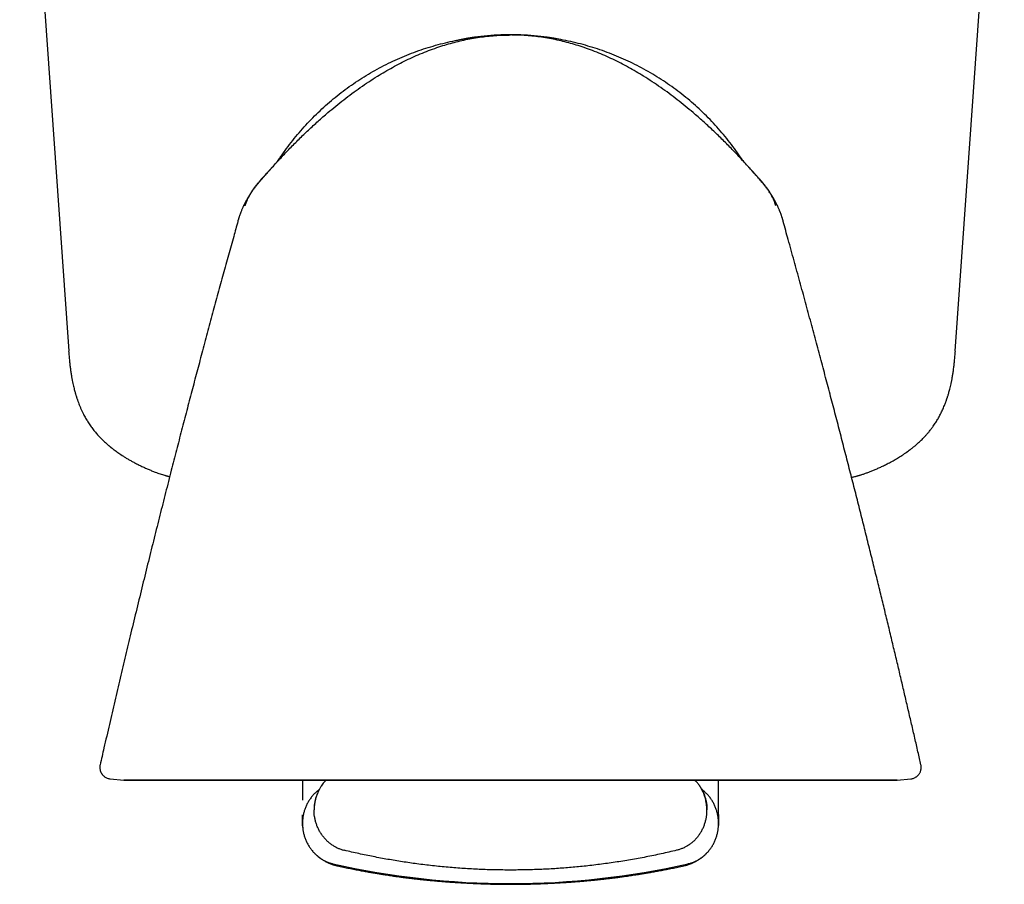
# Model space of a CAD drawing. Header units: millimetres. Extents: x 8 to 856, y 12 to 776.
# Tile 17 of 30: x 485 to 527, y 361 to 398. Entities that reach past the tile are written whole.
import ezdxf

# ---------------------------------------------------------------- set-up
doc = ezdxf.new("R2010")
doc.units = ezdxf.units.MM

msp = doc.modelspace()

# ---------------------------------------------------------------- linework, layer by layer
at = {"color": 7, "linetype": 'Continuous', "lineweight": 30}
for p, q in [((484.809, 414.274), (486.929, 383.954)), ((525.286, 383.954), (527.406, 414.274)), ((506.043, 397.625), (506.043, 397.625)), ((516.352, 391.907), (516.352, 391.907)), ((488.288, 366.071), (488.288, 366.071)), ((488.723, 365.462), (489.315, 365.4)), ((497.043, 365.4), (497.043, 364.547)), ((497.913, 365.234), (497.922, 365.245)), ((515.043, 364.547), (515.043, 365.399)), ((522.772, 365.4), (523.363, 365.462)), ((523.363, 365.462), (523.363, 365.462)), ((515.043, 363.926), (515.043, 364.547)), ((497.043, 363.534), (497.043, 363.906)), ((515.043, 363.926), (515.043, 363.906)), ((515.043, 363.906), (515.043, 363.534)), ((497.043, 363.475), (497.043, 363.534)), ((497.043, 363.475), (497.043, 363.47)), ((497.043, 363.47), (497.043, 363.437)), ((497.043, 363.437), (497.043, 363.47)), ((497.043, 363.437), (497.043, 363.436)), ((515.043, 363.534), (515.043, 363.475)), ((515.043, 363.47), (515.043, 363.475)), ((515.043, 363.437), (515.043, 363.47)), ((515.043, 363.447), (515.043, 363.436))]:
    msp.add_line(p, q, dxfattribs=at)
at = {"color": 7, "linetype": 'Continuous', "lineweight": 30, "flags": 128}
for points in [[(506.041, 397.625), (506.017, 397.625), (505.99, 397.625)], [(506.097, 397.625), (506.07, 397.625), (506.046, 397.625)], [(506.043, 365.4), (505.606, 365.4), (505.168, 365.4), (504.731, 365.4), (504.295, 365.4), (503.86, 365.4), (503.427, 365.4), (502.995, 365.4), (502.565, 365.4), (502.138, 365.4), (501.714, 365.4), (501.292, 365.4), (500.874, 365.4), (500.459, 365.4), (500.048, 365.4), (499.642, 365.4), (499.239, 365.4), (498.842, 365.4), (498.449, 365.4), (498.061, 365.4), (497.679, 365.4), (497.303, 365.4), (496.932, 365.4), (496.568, 365.4), (496.211, 365.4), (495.86, 365.4), (495.516, 365.4), (495.179, 365.4), (494.85, 365.4), (494.528, 365.4), (494.214, 365.4), (493.909, 365.4), (493.612, 365.4), (493.323, 365.4), (493.043, 365.4), (492.772, 365.4), (492.51, 365.4), (492.257, 365.4), (492.013, 365.4), (491.78, 365.4), (491.556, 365.4), (491.342, 365.4), (491.138, 365.4), (490.944, 365.4), (490.761, 365.4), (490.588, 365.4), (490.426, 365.4), (490.274, 365.4), (490.133, 365.4), (490.004, 365.4), (489.885, 365.4), (489.777, 365.4), (489.68, 365.4), (489.595, 365.4), (489.521, 365.4), (489.458, 365.4), (489.406, 365.4), (489.366, 365.4), (489.338, 365.4), (489.32, 365.4), (489.315, 365.4), (489.32, 365.4), (489.338, 365.4), (489.366, 365.4), (489.406, 365.4), (489.458, 365.4), (489.521, 365.4), (489.595, 365.4), (489.68, 365.4), (489.777, 365.4), (489.885, 365.4), (490.004, 365.4), (490.133, 365.4), (490.274, 365.4), (490.426, 365.4), (490.588, 365.4), (490.761, 365.4), (490.944, 365.4), (491.138, 365.4), (491.342, 365.4), (491.556, 365.4), (491.78, 365.4), (492.013, 365.4), (492.257, 365.4), (492.51, 365.4), (492.772, 365.4), (493.043, 365.4), (493.323, 365.4), (493.612, 365.4), (493.909, 365.4), (494.214, 365.4), (494.528, 365.4), (494.85, 365.4), (495.179, 365.4), (495.516, 365.4), (495.86, 365.4), (496.211, 365.4), (496.568, 365.4), (496.932, 365.4), (497.303, 365.4), (497.679, 365.4), (498.061, 365.4), (498.449, 365.4), (498.842, 365.4), (499.239, 365.4), (499.642, 365.4), (500.048, 365.4), (500.459, 365.4), (500.874, 365.4), (501.292, 365.4), (501.714, 365.4), (502.138, 365.4), (502.565, 365.4), (502.995, 365.4), (503.427, 365.4), (503.86, 365.4), (504.295, 365.4), (504.731, 365.4), (505.168, 365.4), (505.606, 365.4), (506.043, 365.4)], [(506.043, 365.4), (506.481, 365.4), (506.919, 365.4), (507.356, 365.4), (507.792, 365.4), (508.227, 365.4), (508.66, 365.4), (509.092, 365.4), (509.521, 365.4), (509.949, 365.4), (510.373, 365.4), (510.795, 365.4), (511.213, 365.4), (511.628, 365.4), (512.038, 365.4), (512.445, 365.4), (512.848, 365.4), (513.245, 365.4), (513.638, 365.4), (514.026, 365.4), (514.408, 365.4), (514.784, 365.4), (515.155, 365.4), (515.519, 365.4), (515.876, 365.4), (516.227, 365.4), (516.571, 365.4), (516.908, 365.4), (517.237, 365.4), (517.559, 365.4), (517.872, 365.4), (518.178, 365.4), (518.475, 365.4), (518.764, 365.4), (519.044, 365.4), (519.315, 365.4), (519.577, 365.4), (519.83, 365.4), (520.073, 365.4), (520.307, 365.4), (520.531, 365.4), (520.745, 365.4), (520.949, 365.4), (521.143, 365.4), (521.326, 365.4), (521.499, 365.4), (521.661, 365.4), (521.813, 365.4), (521.953, 365.4), (522.083, 365.4), (522.202, 365.4), (522.31, 365.4), (522.407, 365.4), (522.492, 365.4), (522.566, 365.4), (522.629, 365.4), (522.681, 365.4), (522.721, 365.4), (522.749, 365.4), (522.767, 365.4), (522.772, 365.4), (522.767, 365.4), (522.749, 365.4), (522.721, 365.4), (522.681, 365.4), (522.629, 365.4), (522.566, 365.4), (522.492, 365.4), (522.407, 365.4), (522.31, 365.4), (522.202, 365.4), (522.083, 365.4), (521.953, 365.4), (521.813, 365.4), (521.661, 365.4), (521.499, 365.4), (521.326, 365.4), (521.143, 365.4), (520.949, 365.4), (520.745, 365.4), (520.531, 365.4), (520.307, 365.4), (520.073, 365.4), (519.83, 365.4), (519.577, 365.4), (519.315, 365.4), (519.044, 365.4), (518.764, 365.4), (518.475, 365.4), (518.178, 365.4), (517.872, 365.4), (517.559, 365.4), (517.237, 365.4), (516.908, 365.4), (516.571, 365.4), (516.227, 365.4), (515.876, 365.4), (515.519, 365.4), (515.155, 365.4), (514.784, 365.4), (514.408, 365.4), (514.026, 365.4), (513.638, 365.4), (513.245, 365.4), (512.848, 365.4), (512.445, 365.4), (512.038, 365.4), (511.628, 365.4), (511.213, 365.4), (510.795, 365.4), (510.373, 365.4), (509.949, 365.4), (509.521, 365.4), (509.092, 365.4), (508.66, 365.4), (508.227, 365.4), (507.792, 365.4), (507.356, 365.4), (506.919, 365.4), (506.481, 365.4), (506.043, 365.4)]]:
    msp.add_lwpolyline(points, dxfattribs=at)
at = {"color": 7, "linetype": 'Continuous', "lineweight": 30}
for centre, radius, start, end in [((506.043, 386.005), 11.628, 79.2935, 101.99), ((506.043, 395.901), 34.966, 257.3053, 270), ((506.043, 395.901), 34.966, 270, 282.6947)]:
    msp.add_arc(centre, radius, start, end, dxfattribs=at)
for points, knots in [([(495.735, 391.907), (495.861, 392.045), (496.113, 392.322), (496.501, 392.728), (496.897, 393.127), (497.302, 393.517), (497.716, 393.898), (498.11, 394.243), (498.482, 394.552), (498.829, 394.828), (499.182, 395.096), (499.543, 395.355), (499.911, 395.605), (500.267, 395.833), (500.611, 396.04), (500.941, 396.227), (501.277, 396.406), (501.618, 396.574), (501.964, 396.733), (502.316, 396.88), (502.672, 397.016), (503.021, 397.136), (503.361, 397.24), (503.691, 397.33), (504.025, 397.408), (504.361, 397.475), (504.698, 397.53), (505.034, 397.572), (505.37, 397.603), (505.706, 397.622), (505.931, 397.624), (506.043, 397.625)], [0, 0, 0, 0, 0.046664, 0.093332, 0.14001, 0.186698, 0.233383, 0.280054, 0.316715, 0.353368, 0.390018, 0.426674, 0.463338, 0.500005, 0.531255, 0.562506, 0.59376, 0.625013, 0.656263, 0.687509, 0.718759, 0.750013, 0.778015, 0.806013, 0.834009, 0.862004, 0.890003, 0.917503, 0.945003, 0.972501, 1, 1, 1, 1]), ([(495.993, 392.188), (496.009, 392.214), (496.104, 392.362), (496.29, 392.626), (496.551, 392.977), (496.826, 393.318), (497.112, 393.649), (497.411, 393.969), (497.721, 394.278), (498.043, 394.575), (498.375, 394.861), (498.717, 395.134), (499.068, 395.395), (499.429, 395.642), (499.799, 395.877), (500.177, 396.097), (500.563, 396.304), (500.956, 396.497), (501.356, 396.675), (501.762, 396.838), (502.174, 396.987), (502.59, 397.12), (503.012, 397.239), (503.437, 397.342), (503.866, 397.429), (504.298, 397.5), (504.733, 397.556), (505.169, 397.596), (505.588, 397.62), (505.862, 397.623), (505.99, 397.624)], [0, 0, 0, 0, 0.007719, 0.044639, 0.081559, 0.118478, 0.155396, 0.192314, 0.22923, 0.266147, 0.303063, 0.33998, 0.376896, 0.413812, 0.450726, 0.48764, 0.524555, 0.56147, 0.598385, 0.6353, 0.672216, 0.709131, 0.746047, 0.782964, 0.819882, 0.856801, 0.893721, 0.93064, 0.967559, 1, 1, 1, 1]), ([(516.352, 391.907), (516.226, 392.045), (515.974, 392.322), (515.586, 392.728), (515.19, 393.127), (514.785, 393.517), (514.371, 393.898), (513.977, 394.243), (513.605, 394.552), (513.258, 394.828), (512.904, 395.096), (512.544, 395.355), (512.176, 395.605), (511.82, 395.833), (511.476, 396.04), (511.146, 396.227), (510.81, 396.406), (510.469, 396.574), (510.122, 396.733), (509.771, 396.88), (509.415, 397.016), (509.066, 397.136), (508.726, 397.24), (508.396, 397.33), (508.062, 397.408), (507.726, 397.475), (507.389, 397.53), (507.053, 397.572), (506.717, 397.603), (506.381, 397.622), (506.156, 397.624), (506.043, 397.625)], [0, 0, 0, 0, 0.046664, 0.093332, 0.14001, 0.186698, 0.233383, 0.280054, 0.316715, 0.353368, 0.390018, 0.426674, 0.463338, 0.500005, 0.531255, 0.562506, 0.59376, 0.625013, 0.656263, 0.687509, 0.718759, 0.750013, 0.778015, 0.806013, 0.834009, 0.862004, 0.890003, 0.917503, 0.945003, 0.972501, 1, 1, 1, 1]), ([(516.094, 392.188), (516.077, 392.214), (515.983, 392.363), (515.797, 392.626), (515.536, 392.977), (515.261, 393.318), (514.974, 393.649), (514.676, 393.969), (514.365, 394.278), (514.044, 394.575), (513.712, 394.861), (513.37, 395.134), (513.019, 395.395), (512.658, 395.642), (512.288, 395.877), (511.91, 396.097), (511.524, 396.304), (511.131, 396.497), (510.731, 396.675), (510.325, 396.838), (509.913, 396.987), (509.496, 397.12), (509.075, 397.239), (508.649, 397.342), (508.22, 397.429), (507.788, 397.5), (507.354, 397.556), (506.918, 397.596), (506.499, 397.62), (506.225, 397.623), (506.097, 397.624)], [0, 0, 0, 0, 0.007709, 0.044629, 0.081549, 0.118469, 0.155388, 0.192306, 0.229223, 0.26614, 0.303057, 0.339974, 0.37689, 0.413806, 0.450721, 0.487636, 0.524551, 0.561466, 0.598382, 0.635298, 0.672214, 0.709129, 0.746046, 0.782963, 0.819882, 0.856801, 0.893721, 0.930641, 0.967561, 1, 1, 1, 1]), ([(496.159, 392.455), (496.159, 392.455), (496.159, 392.455), (496.158, 392.454), (496.155, 392.45), (496.151, 392.445), (496.145, 392.437), (496.138, 392.427), (496.129, 392.415), (496.119, 392.401), (496.103, 392.378), (496.083, 392.35), (496.06, 392.318), (496.037, 392.285), (496.021, 392.262), (496.011, 392.248), (496.006, 392.241), (496.002, 392.235), (495.998, 392.229), (495.994, 392.223), (495.99, 392.218), (495.988, 392.215), (495.985, 392.211), (495.982, 392.206), (495.977, 392.199), (495.972, 392.192), (495.966, 392.183), (495.961, 392.175), (495.955, 392.167), (495.949, 392.159), (495.944, 392.151), (495.938, 392.143), (495.933, 392.135), (495.927, 392.127), (495.922, 392.119), (495.917, 392.112), (495.912, 392.105), (495.908, 392.098), (495.904, 392.092), (495.902, 392.089), (495.901, 392.088)], [0, 0, 0, 0, 0.005213, 0.040409, 0.072968, 0.102907, 0.128757, 0.152326, 0.173645, 0.192761, 0.209811, 0.242752, 0.279255, 0.319345, 0.363038, 0.372077, 0.381257, 0.390577, 0.400022, 0.408279, 0.416052, 0.420383, 0.423197, 0.431384, 0.440522, 0.45739, 0.476786, 0.498716, 0.523186, 0.5502, 0.583356, 0.619686, 0.659193, 0.701878, 0.747743, 0.796787, 0.849014, 0.904422, 0.963012, 1, 1, 1, 1]), ([(495.735, 391.907), (495.732, 391.903), (495.723, 391.894), (495.712, 391.881), (495.7, 391.868), (495.687, 391.853), (495.674, 391.839), (495.66, 391.824), (495.648, 391.811), (495.638, 391.8), (495.63, 391.792), (495.624, 391.785), (495.616, 391.775), (495.605, 391.764), (495.593, 391.751), (495.578, 391.734), (495.562, 391.716), (495.545, 391.698), (495.53, 391.681), (495.513, 391.662), (495.495, 391.642), (495.477, 391.623), (495.461, 391.604), (495.445, 391.587), (495.429, 391.568), (495.406, 391.543), (495.376, 391.508), (495.336, 391.463), (495.29, 391.409), (495.241, 391.352), (495.192, 391.293), (495.144, 391.235), (495.097, 391.176), (495.051, 391.119), (495.007, 391.062), (494.965, 391.006), (494.924, 390.951), (494.885, 390.897), (494.85, 390.847), (494.819, 390.802), (494.793, 390.763), (494.772, 390.731), (494.753, 390.702), (494.735, 390.674), (494.711, 390.636), (494.684, 390.592), (494.656, 390.544), (494.632, 390.502), (494.611, 390.467), (494.595, 390.437), (494.58, 390.409), (494.568, 390.387), (494.554, 390.359), (494.539, 390.329), (494.529, 390.31), (494.52, 390.292), (494.513, 390.278), (494.504, 390.259), (494.491, 390.233), (494.476, 390.201), (494.458, 390.161), (494.435, 390.11), (494.412, 390.054), (494.396, 390.017), (494.389, 390)], [0, 0, 0, 0, 0.00463, 0.011664, 0.019893, 0.029519, 0.045569, 0.064812, 0.087371, 0.113321, 0.136121, 0.159831, 0.181579, 0.201281, 0.22249, 0.240893, 0.256683, 0.266995, 0.276201, 0.284572, 0.292469, 0.300314, 0.306433, 0.312934, 0.319971, 0.328126, 0.341462, 0.357926, 0.377706, 0.40091, 0.421989, 0.443888, 0.464953, 0.485284, 0.505003, 0.524245, 0.543159, 0.561904, 0.58035, 0.596548, 0.610117, 0.621061, 0.630378, 0.640677, 0.652119, 0.671972, 0.69057, 0.708023, 0.724502, 0.740208, 0.755375, 0.778036, 0.801869, 0.826951, 0.853283, 0.858827, 0.866804, 0.877269, 0.890249, 0.90576, 0.923816, 0.948859, 0.977604, 1, 1, 1, 1]), ([(495.089, 391.166), (495.089, 391.167), (495.122, 391.208), (495.187, 391.283), (495.279, 391.392), (495.364, 391.489), (495.441, 391.576), (495.509, 391.653), (495.568, 391.72), (495.619, 391.777), (495.658, 391.821), (495.687, 391.853), (495.708, 391.876), (495.722, 391.892), (495.729, 391.9), (495.731, 391.902)], [0, 0, 0, 0, 0.0013156, 0.1605364, 0.3063611, 0.4387744, 0.5577107, 0.6630461, 0.7546787, 0.8325368, 0.8965717, 0.9355063, 0.9666377, 0.9899594, 1, 1, 1, 1]), ([(495.735, 391.907), (495.735, 391.907), (495.735, 391.907), (495.735, 391.907), (495.735, 391.907), (495.735, 391.906)], [0, 0, 0, 0, 0.146525, 0.597466, 1, 1, 1, 1]), ([(516.349, 391.91), (516.349, 391.91), (516.349, 391.91), (516.349, 391.91), (516.349, 391.91)], [0, 0, 0, 0, 0.814159, 1, 1, 1, 1]), ([(517.695, 390.005), (517.689, 390.02), (517.674, 390.057), (517.651, 390.111), (517.629, 390.162), (517.61, 390.202), (517.595, 390.234), (517.583, 390.26), (517.573, 390.28), (517.566, 390.294), (517.562, 390.302), (517.559, 390.307), (517.557, 390.313), (517.554, 390.318), (517.551, 390.323), (517.544, 390.337), (517.535, 390.355), (517.523, 390.378), (517.514, 390.396), (517.504, 390.414), (517.492, 390.437), (517.475, 390.467), (517.455, 390.503), (517.431, 390.545), (517.403, 390.592), (517.374, 390.639), (517.348, 390.681), (517.325, 390.717), (517.299, 390.756), (517.27, 390.799), (517.237, 390.848), (517.201, 390.898), (517.162, 390.951), (517.122, 391.006), (517.079, 391.062), (517.035, 391.119), (516.99, 391.177), (516.942, 391.235), (516.895, 391.293), (516.846, 391.352), (516.797, 391.409), (516.75, 391.463), (516.711, 391.508), (516.681, 391.542), (516.66, 391.566), (516.646, 391.582), (516.629, 391.6), (516.612, 391.62), (516.592, 391.642), (516.574, 391.662), (516.557, 391.681), (516.542, 391.698), (516.526, 391.716), (516.51, 391.733), (516.494, 391.75), (516.482, 391.764), (516.472, 391.775), (516.463, 391.785), (516.456, 391.792), (516.448, 391.8), (516.44, 391.81), (516.43, 391.82), (516.42, 391.832), (516.409, 391.843), (516.399, 391.855), (516.387, 391.867), (516.376, 391.88), (516.364, 391.893), (516.355, 391.903), (516.352, 391.907)], [0, 0, 0, 0, 0.020651, 0.049499, 0.074628, 0.092743, 0.1083, 0.121314, 0.13226, 0.140451, 0.146005, 0.150707, 0.15537, 0.159993, 0.164578, 0.169124, 0.196801, 0.212825, 0.228284, 0.243254, 0.258399, 0.274089, 0.290559, 0.308008, 0.326607, 0.346467, 0.3606, 0.37296, 0.385531, 0.402115, 0.418348, 0.43683, 0.455609, 0.474557, 0.493835, 0.513592, 0.533963, 0.55507, 0.577014, 0.598113, 0.621335, 0.641122, 0.657588, 0.670919, 0.678236, 0.684601, 0.690501, 0.698735, 0.706587, 0.71449, 0.722872, 0.732092, 0.742422, 0.758241, 0.776679, 0.797931, 0.818482, 0.841249, 0.865996, 0.88942, 0.910561, 0.929444, 0.946109, 0.958914, 0.970117, 0.979798, 0.988082, 0.995169, 1, 1, 1, 1]), ([(516.354, 391.905), (516.356, 391.902), (516.363, 391.894), (516.37, 391.887), (516.375, 391.881)], [0, 0, 0, 0, 0.321914, 1, 1, 1, 1]), ([(517.05, 391.1), (517.02, 391.138), (516.942, 391.235), (516.811, 391.388), (516.66, 391.561), (516.508, 391.733), (516.406, 391.846), (516.356, 391.902)], [0, 0, 0, 0, 0.137333, 0.35297, 0.569497, 0.786939, 1, 1, 1, 1]), ([(495.559, 391.714), (495.555, 391.709), (495.532, 391.684), (495.488, 391.636), (495.412, 391.554), (495.316, 391.448), (495.226, 391.347), (495.157, 391.266), (495.111, 391.212), (495.068, 391.16), (495.03, 391.113), (494.999, 391.072), (494.974, 391.039), (494.954, 391.012), (494.934, 390.986), (494.912, 390.954), (494.885, 390.916), (494.851, 390.866), (494.812, 390.805), (494.769, 390.734), (494.729, 390.663), (494.695, 390.596), (494.668, 390.541), (494.648, 390.495), (494.634, 390.461), (494.625, 390.44), (494.622, 390.431), (494.619, 390.425), (494.617, 390.419), (494.614, 390.411), (494.611, 390.404), (494.609, 390.397), (494.606, 390.39), (494.604, 390.384), (494.602, 390.38), (494.6, 390.377), (494.599, 390.377), (494.598, 390.377), (494.598, 390.377)], [0, 0, 0, 0, 0.008485, 0.045349, 0.085676, 0.157267, 0.233796, 0.265169, 0.297256, 0.32791, 0.354369, 0.377053, 0.395405, 0.409446, 0.421312, 0.43883, 0.460495, 0.484187, 0.518567, 0.555541, 0.595007, 0.626098, 0.653783, 0.67613, 0.69342, 0.704946, 0.708628, 0.712168, 0.720443, 0.730437, 0.746582, 0.766058, 0.788933, 0.8251, 0.867546, 0.916309, 0.971418, 1, 1, 1, 1]), ([(516.52, 391.719), (516.538, 391.699), (516.568, 391.665), (516.597, 391.632), (516.608, 391.619)], [0, 0, 0, 0, 0.612014, 1, 1, 1, 1]), ([(517.347, 390.683), (517.346, 390.684), (517.334, 390.706), (517.31, 390.746), (517.276, 390.803), (517.244, 390.853), (517.214, 390.898), (517.187, 390.938), (517.162, 390.972), (517.139, 391.004), (517.115, 391.036), (517.089, 391.071), (517.053, 391.118), (517.005, 391.177), (516.943, 391.251), (516.873, 391.333), (516.798, 391.418), (516.715, 391.51), (516.631, 391.601), (516.567, 391.67), (516.534, 391.706), (516.528, 391.713)], [0, 0, 0, 0, 0.003166, 0.056617, 0.1068737, 0.1523278, 0.1929613, 0.2302323, 0.2616324, 0.2891357, 0.319281, 0.3525755, 0.389212, 0.4533496, 0.5261174, 0.6075475, 0.6973896, 0.7859319, 0.8875875, 0.979196, 1, 1, 1, 1]), ([(494.567, 390.245), (494.568, 390.248), (494.576, 390.276), (494.594, 390.332), (494.624, 390.415), (494.661, 390.504), (494.706, 390.6), (494.76, 390.702), (494.816, 390.796), (494.856, 390.854), (494.872, 390.878)], [0, 0, 0, 0, 0.0126, 0.127156, 0.250243, 0.386873, 0.536972, 0.700596, 0.877986, 1, 1, 1, 1]), ([(517.519, 390.245), (517.515, 390.259), (517.498, 390.32), (517.46, 390.423), (517.404, 390.554), (517.339, 390.681), (517.275, 390.79), (517.231, 390.855), (517.213, 390.881)], [0, 0, 0, 0, 0.063269, 0.265653, 0.466976, 0.667524, 0.867822, 1, 1, 1, 1]), ([(517.498, 390.367), (517.497, 390.367), (517.496, 390.366), (517.492, 390.369), (517.489, 390.372), (517.487, 390.376), (517.485, 390.38), (517.483, 390.385), (517.481, 390.391), (517.478, 390.398), (517.475, 390.406), (517.471, 390.415), (517.468, 390.424), (517.464, 390.433), (517.46, 390.443), (517.457, 390.452), (517.454, 390.46), (517.451, 390.468), (517.446, 390.478), (517.437, 390.499), (517.423, 390.532), (517.401, 390.578), (517.378, 390.624), (517.362, 390.654), (517.355, 390.667)], [0, 0, 0, 0, 0.117755, 0.280818, 0.352819, 0.423502, 0.492874, 0.560944, 0.624421, 0.670559, 0.710628, 0.744764, 0.766602, 0.78537, 0.801296, 0.814755, 0.820752, 0.82677, 0.835513, 0.847596, 0.880867, 0.92122, 0.966491, 1, 1, 1, 1]), ([(494.389, 390.001), (494.388, 389.997), (494.381, 389.981), (494.37, 389.952), (494.355, 389.914), (494.341, 389.874), (494.328, 389.837), (494.316, 389.801), (494.305, 389.769), (494.294, 389.735), (494.283, 389.701), (494.273, 389.667), (494.263, 389.632), (494.252, 389.596), (494.246, 389.573), (494.242, 389.561)], [0, 0, 0, 0, 0.043069, 0.175611, 0.29908, 0.411724, 0.512406, 0.580048, 0.64167, 0.699135, 0.755337, 0.812577, 0.872192, 0.934693, 1, 1, 1, 1]), ([(517.844, 389.561), (517.841, 389.573), (517.835, 389.596), (517.824, 389.632), (517.814, 389.667), (517.803, 389.701), (517.793, 389.735), (517.782, 389.769), (517.771, 389.801), (517.759, 389.837), (517.746, 389.874), (517.731, 389.914), (517.717, 389.952), (517.705, 389.983), (517.698, 390), (517.696, 390.006)], [0, 0, 0, 0, 0.064164, 0.125572, 0.184143, 0.240381, 0.295599, 0.352058, 0.412603, 0.479061, 0.577981, 0.688655, 0.809963, 0.940187, 1, 1, 1, 1]), ([(494.248, 389.563), (494.188, 389.347), (494.052, 388.862), (493.842, 388.102), (493.615, 387.28), (493.386, 386.445), (493.155, 385.596), (492.923, 384.734), (492.695, 383.883), (492.471, 383.045), (492.253, 382.219), (492.033, 381.381), (491.812, 380.532), (491.589, 379.672), (491.358, 378.774), (491.119, 377.836), (490.872, 376.859), (490.624, 375.868), (490.375, 374.863), (490.124, 373.844), (489.873, 372.812), (489.627, 371.796), (489.388, 370.796), (489.155, 369.814), (488.922, 368.82), (488.688, 367.815), (488.476, 366.897), (488.343, 366.315), (488.288, 366.071)], [0, 0, 0, 0, 0.02778, 0.062405, 0.097587, 0.133328, 0.169626, 0.206482, 0.243895, 0.278681, 0.313934, 0.349657, 0.385847, 0.422506, 0.459634, 0.50067, 0.542263, 0.584414, 0.627121, 0.670385, 0.714206, 0.758584, 0.799752, 0.841388, 0.883491, 0.926062, 0.9691, 1, 1, 1, 1]), ([(523.799, 366.072), (523.778, 366.163), (523.713, 366.449), (523.602, 366.933), (523.465, 367.529), (523.325, 368.136), (523.181, 368.751), (523.035, 369.374), (522.887, 370.005), (522.735, 370.646), (522.578, 371.304), (522.417, 371.977), (522.25, 372.666), (522.08, 373.367), (521.906, 374.079), (521.727, 374.804), (521.545, 375.539), (521.359, 376.286), (521.169, 377.043), (520.975, 377.812), (520.776, 378.592), (520.573, 379.383), (520.367, 380.181), (520.158, 380.986), (519.946, 381.796), (519.729, 382.618), (519.507, 383.456), (519.278, 384.311), (519.044, 385.183), (518.804, 386.067), (518.56, 386.962), (518.31, 387.868), (518.07, 388.736), (517.911, 389.303), (517.839, 389.563)], [0, 0, 0, 0, 0.0115187, 0.0361546, 0.0612975, 0.0869476, 0.1131049, 0.1392888, 0.165962, 0.1931246, 0.2207764, 0.2494968, 0.2787266, 0.3084657, 0.338714, 0.3694713, 0.4007376, 0.4325126, 0.4647253, 0.4974443, 0.5306693, 0.5644002, 0.5986368, 0.632754, 0.6673584, 0.70245, 0.7380284, 0.7748344, 0.8121467, 0.849965, 0.888289, 0.9271184, 0.9664527, 1, 1, 1, 1]), ([(486.927, 383.953), (486.933, 383.881), (486.943, 383.739), (486.962, 383.534), (486.982, 383.34), (487.005, 383.159), (487.029, 382.991), (487.055, 382.836), (487.081, 382.694), (487.107, 382.566), (487.133, 382.45), (487.158, 382.348), (487.181, 382.258), (487.202, 382.182), (487.22, 382.119), (487.235, 382.069), (487.247, 382.032), (487.254, 382.007), (487.26, 381.99), (487.265, 381.974), (487.271, 381.954), (487.281, 381.923), (487.295, 381.884), (487.311, 381.837), (487.329, 381.786), (487.354, 381.717), (487.389, 381.629), (487.434, 381.52), (487.485, 381.403), (487.552, 381.263), (487.634, 381.106), (487.734, 380.935), (487.841, 380.768), (487.957, 380.607), (488.081, 380.45), (488.194, 380.322), (488.291, 380.218), (488.369, 380.14), (488.444, 380.068), (488.511, 380.005), (488.57, 379.953), (488.616, 379.914), (488.65, 379.884), (488.674, 379.864), (488.694, 379.848), (488.715, 379.83), (488.741, 379.809), (488.781, 379.776), (488.836, 379.734), (488.903, 379.683), (488.977, 379.628), (489.057, 379.57), (489.144, 379.51), (489.244, 379.444), (489.357, 379.372), (489.482, 379.296), (489.611, 379.221), (489.75, 379.145), (489.898, 379.068), (490.055, 378.991), (490.21, 378.918), (490.364, 378.851), (490.515, 378.787), (490.654, 378.733), (490.777, 378.687), (490.882, 378.651), (490.978, 378.619), (491.051, 378.597), (491.105, 378.581), (491.139, 378.572), (491.164, 378.565), (491.18, 378.56), (491.193, 378.557), (491.21, 378.552), (491.236, 378.546), (491.267, 378.538), (491.288, 378.533), (491.297, 378.531)], [0, 0, 0, 0, 0.028786, 0.056087, 0.08178, 0.105853, 0.12827, 0.149008, 0.168051, 0.185386, 0.201006, 0.214904, 0.227076, 0.237518, 0.246227, 0.253201, 0.258174, 0.261608, 0.263504, 0.265289, 0.268122, 0.272005, 0.277923, 0.284638, 0.291742, 0.299236, 0.313594, 0.329212, 0.34609, 0.364221, 0.390217, 0.416372, 0.442533, 0.468738, 0.495026, 0.521467, 0.536331, 0.551221, 0.565241, 0.577413, 0.587722, 0.596155, 0.60146, 0.6056, 0.608577, 0.611758, 0.616272, 0.622118, 0.632326, 0.643555, 0.655721, 0.668811, 0.682812, 0.697697, 0.716334, 0.736019, 0.755859, 0.775595, 0.798893, 0.821904, 0.844542, 0.866731, 0.888423, 0.909454, 0.925842, 0.940677, 0.954069, 0.966125, 0.971685, 0.9768, 0.980513, 0.98258, 0.983762, 0.985971, 0.990158, 0.996018, 1, 1, 1, 1]), ([(520.798, 378.503), (520.822, 378.508), (520.868, 378.518), (520.932, 378.534), (520.988, 378.548), (521.029, 378.559), (521.061, 378.568), (521.091, 378.576), (521.127, 378.586), (521.17, 378.599), (521.222, 378.615), (521.279, 378.633), (521.363, 378.661), (521.472, 378.7), (521.609, 378.751), (521.752, 378.809), (521.903, 378.873), (522.061, 378.944), (522.223, 379.022), (522.401, 379.112), (522.59, 379.213), (522.784, 379.326), (522.943, 379.425), (523.069, 379.509), (523.165, 379.576), (523.254, 379.64), (523.329, 379.696), (523.391, 379.743), (523.44, 379.782), (523.483, 379.816), (523.523, 379.849), (523.564, 379.884), (523.613, 379.926), (523.67, 379.976), (523.736, 380.036), (523.809, 380.104), (523.888, 380.182), (523.972, 380.269), (524.061, 380.367), (524.153, 380.475), (524.245, 380.592), (524.343, 380.726), (524.442, 380.873), (524.537, 381.031), (524.612, 381.167), (524.671, 381.282), (524.716, 381.375), (524.757, 381.466), (524.796, 381.555), (524.83, 381.641), (524.858, 381.711), (524.878, 381.767), (524.893, 381.807), (524.905, 381.842), (524.915, 381.87), (524.923, 381.893), (524.929, 381.913), (524.937, 381.937), (524.948, 381.97), (524.963, 382.016), (524.981, 382.074), (525.001, 382.144), (525.025, 382.227), (525.05, 382.322), (525.076, 382.429), (525.103, 382.549), (525.131, 382.682), (525.158, 382.827), (525.184, 382.985), (525.209, 383.155), (525.232, 383.338), (525.253, 383.533), (525.271, 383.739), (525.282, 383.881), (525.287, 383.953)], [0, 0, 0, 0, 0.0105074, 0.0203937, 0.0285754, 0.0349389, 0.0384074, 0.0423468, 0.0473042, 0.0533158, 0.060422, 0.068605, 0.077205, 0.095128, 0.1140782, 0.1341289, 0.1553562, 0.1778141, 0.2014639, 0.2251973, 0.2555016, 0.2847557, 0.3127461, 0.328583, 0.343898, 0.3583977, 0.3711859, 0.3806291, 0.3887752, 0.395622, 0.4019186, 0.4089599, 0.416767, 0.4270201, 0.4386035, 0.4515176, 0.465746, 0.4815618, 0.4986903, 0.5170835, 0.5367183, 0.5566803, 0.5817343, 0.6056051, 0.6283328, 0.6422151, 0.6556523, 0.6686498, 0.68121, 0.6933239, 0.7043961, 0.7108095, 0.7163833, 0.7211191, 0.7250183, 0.7280819, 0.7303334, 0.7333087, 0.7379064, 0.7441368, 0.7519978, 0.7614866, 0.7726005, 0.7853364, 0.7996906, 0.815659, 0.8332357, 0.8524126, 0.8731781, 0.8955159, 0.9194026, 0.9448053, 0.9717111, 1, 1, 1, 1]), ([(488.288, 366.075), (488.284, 366.054), (488.276, 366.012), (488.274, 365.95), (488.278, 365.892), (488.288, 365.84), (488.302, 365.796), (488.317, 365.758), (488.332, 365.726), (488.35, 365.696), (488.371, 365.664), (488.399, 365.629), (488.436, 365.591), (488.481, 365.554), (488.535, 365.519), (488.598, 365.49), (488.662, 365.471), (488.705, 365.465), (488.724, 365.463)], [0, 0, 0, 0, 0.076923, 0.150184, 0.218475, 0.280698, 0.335999, 0.383769, 0.423605, 0.460417, 0.505411, 0.558881, 0.620538, 0.689843, 0.765953, 0.847687, 0.93356, 1, 1, 1, 1]), ([(523.363, 365.463), (523.378, 365.465), (523.414, 365.469), (523.468, 365.484), (523.522, 365.505), (523.568, 365.529), (523.607, 365.555), (523.638, 365.58), (523.664, 365.604), (523.688, 365.629), (523.712, 365.659), (523.738, 365.696), (523.763, 365.742), (523.786, 365.797), (523.803, 365.859), (523.813, 365.928), (523.813, 366.002), (523.803, 366.05), (523.798, 366.075)], [0, 0, 0, 0, 0.055147, 0.128029, 0.19598, 0.257882, 0.312861, 0.360283, 0.399731, 0.436585, 0.481681, 0.53522, 0.596951, 0.666375, 0.742687, 0.824743, 0.91108, 1, 1, 1, 1]), ([(498.056, 365.4), (498.05, 365.394), (498.021, 365.365), (497.972, 365.309), (497.91, 365.232), (497.848, 365.144), (497.788, 365.046), (497.733, 364.941), (497.686, 364.836), (497.647, 364.733), (497.612, 364.62), (497.583, 364.497), (497.566, 364.399), (497.559, 364.339), (497.556, 364.314), (497.554, 364.29), (497.552, 364.267), (497.55, 364.242), (497.549, 364.211), (497.547, 364.17), (497.547, 364.14), (497.547, 364.123)], [0, 0, 0, 0, 0.021496, 0.09232, 0.163226, 0.234649, 0.321046, 0.405053, 0.485935, 0.56354, 0.637758, 0.73643, 0.829768, 0.847426, 0.864732, 0.881688, 0.898293, 0.914578, 0.935301, 0.963835, 1, 1, 1, 1]), ([(514.536, 364.125), (514.536, 364.145), (514.536, 364.182), (514.533, 364.232), (514.53, 364.274), (514.527, 364.31), (514.523, 364.344), (514.519, 364.377), (514.514, 364.41), (514.505, 364.468), (514.488, 364.552), (514.459, 364.661), (514.422, 364.772), (514.378, 364.882), (514.325, 364.991), (514.265, 365.098), (514.192, 365.207), (514.114, 365.31), (514.054, 365.373), (514.028, 365.4)], [0, 0, 0, 0, 0.042505, 0.078466, 0.10768, 0.131889, 0.155801, 0.17964, 0.203397, 0.227067, 0.303416, 0.38615, 0.466992, 0.552706, 0.639483, 0.726246, 0.812769, 0.92024, 1, 1, 1, 1]), ([(514.174, 365.234), (514.143, 365.274), (514.098, 365.332), (514.045, 365.384), (514.029, 365.4)], [0, 0, 0, 0, 0.691482, 1, 1, 1, 1]), ([(514.174, 365.234), (514.204, 365.192), (514.263, 365.109), (514.339, 364.975), (514.403, 364.836), (514.456, 364.693), (514.496, 364.549), (514.523, 364.404), (514.54, 364.26), (514.542, 364.165), (514.543, 364.117)], [0, 0, 0, 0, 0.1283709, 0.2568282, 0.3848297, 0.5118353, 0.6373223, 0.7608004, 0.8818237, 1, 1, 1, 1]), ([(497.413, 364.651), (497.383, 364.609), (497.323, 364.526), (497.248, 364.392), (497.183, 364.253), (497.131, 364.11), (497.091, 363.966), (497.063, 363.821), (497.047, 363.677), (497.044, 363.581), (497.043, 363.534)], [0, 0, 0, 0, 0.1283709, 0.2568282, 0.3848297, 0.5118353, 0.6373223, 0.7608004, 0.8818237, 1, 1, 1, 1]), ([(497.763, 364.997), (497.752, 364.99), (497.7, 364.953), (497.615, 364.877), (497.507, 364.77), (497.444, 364.691), (497.413, 364.651)], [0, 0, 0, 0, 0.082584, 0.384945, 0.691123, 1, 1, 1, 1]), ([(497.731, 364.934), (497.715, 364.901), (497.678, 364.823), (497.632, 364.693), (497.591, 364.549), (497.563, 364.404), (497.547, 364.26), (497.544, 364.165), (497.543, 364.117)], [0, 0, 0, 0, 0.129238, 0.309012, 0.486637, 0.661418, 0.832724, 1, 1, 1, 1]), ([(497.758, 364.989), (497.757, 364.988), (497.756, 364.985), (497.754, 364.982), (497.752, 364.979), (497.751, 364.976), (497.749, 364.974), (497.748, 364.971), (497.747, 364.97), (497.746, 364.968), (497.746, 364.967), (497.745, 364.966), (497.745, 364.965), (497.744, 364.964), (497.744, 364.963), (497.743, 364.962), (497.742, 364.96), (497.74, 364.958), (497.739, 364.955), (497.738, 364.953), (497.736, 364.95), (497.735, 364.947), (497.733, 364.944), (497.731, 364.942), (497.73, 364.939), (497.728, 364.937), (497.727, 364.935), (497.726, 364.933), (497.725, 364.932), (497.724, 364.93), (497.724, 364.929), (497.723, 364.928), (497.722, 364.927), (497.722, 364.926), (497.721, 364.925), (497.72, 364.924), (497.72, 364.923), (497.719, 364.922), (497.718, 364.921), (497.718, 364.921), (497.718, 364.921), (497.718, 364.921), (497.718, 364.921), (497.718, 364.92), (497.718, 364.92), (497.718, 364.92)], [0, 0, 0, 0, 0.0294577, 0.0568235, 0.0820975, 0.1052795, 0.1263696, 0.1453677, 0.1622738, 0.1740895, 0.1846137, 0.1938464, 0.2020057, 0.2102229, 0.2186598, 0.2273164, 0.2499187, 0.2738938, 0.2992417, 0.3258306, 0.3527513, 0.3873198, 0.4221469, 0.4572327, 0.492324, 0.5258656, 0.5575926, 0.5875047, 0.6111753, 0.6347108, 0.6582464, 0.681782, 0.7057607, 0.7310912, 0.7627154, 0.796255, 0.8313119, 0.8660536, 0.9043189, 0.9419022, 0.9538062, 0.9669356, 0.9814207, 0.9972616, 1, 1, 1, 1]), ([(497.758, 364.989), (497.755, 364.984), (497.746, 364.968), (497.739, 364.952), (497.734, 364.941)], [0, 0, 0, 0, 0.321901, 1, 1, 1, 1]), ([(514.674, 364.651), (514.642, 364.691), (514.579, 364.77), (514.472, 364.877), (514.387, 364.953), (514.335, 364.99), (514.324, 364.997)], [0, 0, 0, 0, 0.308877, 0.615055, 0.917416, 1, 1, 1, 1]), ([(514.369, 364.921), (514.369, 364.921), (514.369, 364.921), (514.368, 364.922), (514.367, 364.923), (514.367, 364.924), (514.366, 364.924), (514.366, 364.925), (514.365, 364.926), (514.365, 364.927), (514.364, 364.928), (514.363, 364.93), (514.362, 364.931), (514.361, 364.932), (514.36, 364.934), (514.359, 364.936), (514.358, 364.938), (514.357, 364.94), (514.356, 364.941), (514.355, 364.943), (514.354, 364.945), (514.353, 364.946), (514.352, 364.948), (514.351, 364.95), (514.35, 364.952), (514.349, 364.953), (514.349, 364.954), (514.348, 364.955), (514.347, 364.956), (514.347, 364.957), (514.346, 364.958), (514.345, 364.96), (514.344, 364.962), (514.343, 364.964), (514.342, 364.966), (514.34, 364.969), (514.339, 364.971), (514.337, 364.974), (514.335, 364.978), (514.333, 364.981), (514.331, 364.985), (514.33, 364.988), (514.329, 364.989)], [0, 0, 0, 0, 0.039707, 0.090852, 0.142415, 0.163165, 0.184128, 0.206485, 0.2305, 0.256175, 0.283005, 0.311435, 0.340699, 0.368757, 0.40157, 0.432378, 0.46118, 0.488229, 0.514176, 0.539055, 0.561535, 0.583067, 0.604383, 0.626382, 0.649065, 0.659885, 0.670853, 0.681971, 0.693238, 0.704926, 0.71779, 0.734517, 0.752941, 0.77306, 0.794875, 0.818882, 0.844655, 0.872194, 0.901497, 0.932566, 0.965401, 1, 1, 1, 1]), ([(515.043, 363.534), (515.042, 363.581), (515.04, 363.677), (515.023, 363.821), (514.996, 363.966), (514.956, 364.11), (514.903, 364.253), (514.839, 364.392), (514.764, 364.526), (514.704, 364.609), (514.674, 364.651)], [0, 0, 0, 0, 0.118176, 0.2392, 0.362678, 0.488165, 0.61517, 0.743172, 0.871629, 1, 1, 1, 1]), ([(497.913, 363.001), (497.883, 363.043), (497.823, 363.126), (497.748, 363.26), (497.683, 363.399), (497.631, 363.541), (497.591, 363.686), (497.563, 363.831), (497.547, 363.975), (497.544, 364.07), (497.543, 364.117)], [0, 0, 0, 0, 0.128371, 0.256828, 0.38483, 0.511835, 0.637322, 0.7608, 0.881824, 1, 1, 1, 1]), ([(514.174, 363.001), (514.204, 363.043), (514.263, 363.126), (514.339, 363.26), (514.403, 363.399), (514.456, 363.541), (514.496, 363.686), (514.523, 363.831), (514.54, 363.975), (514.542, 364.07), (514.543, 364.117)], [0, 0, 0, 0, 0.128371, 0.256828, 0.38483, 0.511835, 0.637322, 0.7608, 0.881824, 1, 1, 1, 1]), ([(497.043, 363.534), (497.044, 363.487), (497.047, 363.392), (497.063, 363.248), (497.091, 363.103), (497.131, 362.958), (497.183, 362.816), (497.248, 362.677), (497.323, 362.543), (497.383, 362.459), (497.413, 362.418)], [0, 0, 0, 0, 0.118176, 0.2392, 0.362678, 0.488165, 0.61517, 0.743172, 0.871629, 1, 1, 1, 1]), ([(497.043, 363.437), (497.045, 363.411), (497.048, 363.385), (497.053, 363.357), (497.053, 363.356)], [0, 0, 0, 0, 0.944867, 1, 1, 1, 1]), ([(514.674, 362.418), (514.704, 362.459), (514.764, 362.543), (514.839, 362.677), (514.903, 362.816), (514.956, 362.958), (514.996, 363.103), (515.023, 363.248), (515.04, 363.392), (515.042, 363.487), (515.043, 363.534)], [0, 0, 0, 0, 0.128371, 0.256828, 0.38483, 0.511835, 0.637322, 0.7608, 0.881824, 1, 1, 1, 1]), ([(515.034, 363.356), (515.034, 363.357), (515.039, 363.385), (515.041, 363.411), (515.043, 363.437)], [0, 0, 0, 0, 0.0551306, 1, 1, 1, 1]), ([(497.913, 363.001), (497.945, 362.961), (498.008, 362.882), (498.114, 362.774), (498.228, 362.677), (498.348, 362.591), (498.472, 362.518), (498.6, 362.457), (498.729, 362.407), (498.816, 362.384), (498.859, 362.373)], [0, 0, 0, 0, 0.131904, 0.262655, 0.391776, 0.518841, 0.643479, 0.765379, 0.884286, 1, 1, 1, 1]), ([(514.174, 363.001), (514.142, 362.961), (514.079, 362.882), (513.973, 362.774), (513.859, 362.677), (513.739, 362.591), (513.615, 362.518), (513.487, 362.457), (513.358, 362.407), (513.271, 362.384), (513.227, 362.373)], [0, 0, 0, 0, 0.131904, 0.262655, 0.391776, 0.518841, 0.643479, 0.765379, 0.884286, 1, 1, 1, 1]), ([(497.413, 362.418), (497.444, 362.378), (497.508, 362.298), (497.614, 362.191), (497.728, 362.093), (497.848, 362.008), (497.972, 361.934), (498.1, 361.874), (498.229, 361.824), (498.316, 361.801), (498.359, 361.789)], [0, 0, 0, 0, 0.131904, 0.262655, 0.391776, 0.518841, 0.643479, 0.765379, 0.884286, 1, 1, 1, 1]), ([(497.567, 362.24), (497.573, 362.233), (497.586, 362.22), (497.612, 362.196), (497.642, 362.168), (497.678, 362.136), (497.722, 362.099), (497.765, 362.066), (497.798, 362.041), (497.826, 362.021), (497.853, 362.003), (497.885, 361.981), (497.922, 361.958), (497.969, 361.93), (498.016, 361.904), (498.057, 361.883), (498.088, 361.867), (498.113, 361.855), (498.136, 361.844), (498.159, 361.834), (498.184, 361.823), (498.208, 361.813), (498.231, 361.804), (498.252, 361.795), (498.274, 361.787), (498.297, 361.778), (498.321, 361.77), (498.346, 361.761), (498.374, 361.752), (498.407, 361.741), (498.443, 361.73), (498.484, 361.719), (498.513, 361.711), (498.528, 361.707)], [0, 0, 0, 0, 0.042948, 0.082217, 0.118273, 0.151682, 0.186764, 0.217435, 0.242205, 0.26559, 0.290318, 0.316473, 0.36071, 0.409555, 0.463212, 0.499388, 0.530106, 0.554486, 0.575738, 0.59921, 0.624991, 0.653083, 0.674069, 0.696133, 0.71928, 0.743513, 0.76959, 0.795973, 0.827127, 0.863076, 0.90385, 0.94948, 1, 1, 1, 1]), ([(506.043, 361.52), (505.818, 361.521), (505.368, 361.524), (504.693, 361.547), (504.017, 361.584), (503.343, 361.637), (502.669, 361.704), (502.009, 361.784), (501.364, 361.877), (500.734, 361.981), (500.106, 362.098), (499.481, 362.227), (499.067, 362.324), (498.859, 362.373)], [0, 0, 0, 0, 0.093098, 0.18629, 0.279559, 0.372891, 0.466269, 0.55968, 0.647768, 0.735857, 0.823934, 0.911986, 1, 1, 1, 1]), ([(513.227, 362.373), (513.008, 362.321), (512.568, 362.218), (511.905, 362.083), (511.238, 361.961), (510.569, 361.853), (509.898, 361.761), (509.238, 361.685), (508.59, 361.624), (507.954, 361.577), (507.317, 361.544), (506.68, 361.524), (506.256, 361.521), (506.043, 361.52)], [0, 0, 0, 0, 0.093349, 0.18674, 0.280158, 0.373587, 0.46701, 0.560413, 0.648446, 0.736434, 0.824365, 0.912224, 1, 1, 1, 1]), ([(513.559, 361.707), (513.571, 361.711), (513.594, 361.716), (513.625, 361.725), (513.654, 361.733), (513.678, 361.741), (513.699, 361.748), (513.717, 361.753), (513.732, 361.758), (513.754, 361.766), (513.787, 361.777), (513.824, 361.791), (513.855, 361.803), (513.878, 361.813), (513.898, 361.821), (513.917, 361.829), (513.938, 361.838), (513.963, 361.85), (513.994, 361.865), (514.031, 361.883), (514.074, 361.906), (514.121, 361.932), (514.168, 361.96), (514.212, 361.988), (514.246, 362.011), (514.275, 362.031), (514.295, 362.046), (514.315, 362.061), (514.337, 362.078), (514.359, 362.095), (514.384, 362.115), (514.414, 362.14), (514.443, 362.166), (514.462, 362.183), (514.47, 362.191)], [0, 0, 0, 0, 0.043007, 0.081589, 0.115769, 0.14557, 0.171012, 0.192112, 0.208885, 0.222975, 0.269826, 0.320858, 0.350149, 0.375682, 0.397475, 0.416358, 0.438462, 0.465028, 0.499067, 0.538895, 0.585255, 0.636491, 0.686057, 0.733259, 0.777843, 0.798577, 0.817586, 0.834957, 0.850975, 0.869838, 0.893424, 0.927373, 0.967973, 1, 1, 1, 1]), ([(513.727, 361.789), (513.771, 361.801), (513.858, 361.824), (513.987, 361.874), (514.115, 361.934), (514.239, 362.008), (514.359, 362.093), (514.473, 362.191), (514.579, 362.298), (514.642, 362.378), (514.674, 362.418)], [0, 0, 0, 0, 0.115714, 0.234621, 0.356521, 0.481159, 0.608224, 0.737345, 0.868096, 1, 1, 1, 1]), ([(514.472, 362.193), (514.475, 362.196), (514.492, 362.211), (514.507, 362.227), (514.52, 362.24)], [0, 0, 0, 0, 0.192188, 1, 1, 1, 1]), ([(498.546, 361.704), (498.529, 361.708), (498.487, 361.718), (498.424, 361.745), (498.381, 361.774), (498.359, 361.789)], [0, 0, 0, 0, 0.247474, 0.62495, 1, 1, 1, 1]), ([(498.545, 361.703), (498.634, 361.684), (498.806, 361.647), (499.059, 361.595), (499.299, 361.547), (499.528, 361.503), (499.743, 361.463), (499.945, 361.427), (500.133, 361.394), (500.31, 361.365), (500.471, 361.339), (500.615, 361.316), (500.745, 361.297), (500.864, 361.279), (500.974, 361.263), (501.077, 361.248), (501.173, 361.235), (501.26, 361.223), (501.334, 361.213), (501.397, 361.205), (501.446, 361.198), (501.483, 361.194), (501.507, 361.19), (501.525, 361.188), (501.542, 361.186), (501.568, 361.183), (501.602, 361.179), (501.642, 361.174), (501.688, 361.168), (501.749, 361.161), (501.826, 361.151), (501.921, 361.14), (502.023, 361.129), (502.127, 361.117), (502.261, 361.103), (502.423, 361.087), (502.596, 361.07), (502.748, 361.056), (502.881, 361.045), (503.007, 361.034), (503.124, 361.025), (503.228, 361.017), (503.311, 361.011), (503.373, 361.006), (503.419, 361.003), (503.46, 361), (503.494, 360.998), (503.525, 360.996), (503.557, 360.994), (503.597, 360.991), (503.643, 360.988), (503.695, 360.985), (503.752, 360.981), (503.817, 360.978), (503.889, 360.973), (503.966, 360.969), (504.043, 360.965), (504.115, 360.961), (504.181, 360.958), (504.24, 360.955), (504.289, 360.952), (504.329, 360.95), (504.358, 360.949), (504.379, 360.948), (504.394, 360.947), (504.407, 360.947), (504.423, 360.946), (504.438, 360.945), (504.454, 360.945), (504.471, 360.944), (504.487, 360.943), (504.502, 360.942), (504.516, 360.942), (504.529, 360.941), (504.536, 360.941), (504.54, 360.941)], [0, 0, 0, 0, 0.04035, 0.078809, 0.115377, 0.150052, 0.182834, 0.213186, 0.241711, 0.268409, 0.29328, 0.314304, 0.333818, 0.351823, 0.368319, 0.383306, 0.3983, 0.411403, 0.422614, 0.431935, 0.439365, 0.444906, 0.448557, 0.450252, 0.452781, 0.456688, 0.461855, 0.467991, 0.475091, 0.483159, 0.496082, 0.510909, 0.527369, 0.543757, 0.559774, 0.590161, 0.619125, 0.640497, 0.661028, 0.680719, 0.699062, 0.71529, 0.729404, 0.737565, 0.744811, 0.751147, 0.7567, 0.761276, 0.766246, 0.77256, 0.780737, 0.788898, 0.798327, 0.809023, 0.820983, 0.834193, 0.847171, 0.858861, 0.870238, 0.880066, 0.888349, 0.895091, 0.900297, 0.90313, 0.906046, 0.909346, 0.913088, 0.91883, 0.925491, 0.93311, 0.943554, 0.955447, 0.968811, 0.983658, 1, 1, 1, 1]), ([(507.547, 360.941), (507.551, 360.941), (507.558, 360.941), (507.571, 360.942), (507.585, 360.942), (507.6, 360.943), (507.616, 360.944), (507.632, 360.945), (507.648, 360.945), (507.664, 360.946), (507.679, 360.947), (507.695, 360.947), (507.715, 360.948), (507.744, 360.95), (507.78, 360.951), (507.826, 360.954), (507.884, 360.956), (507.952, 360.96), (508.028, 360.964), (508.108, 360.968), (508.188, 360.973), (508.263, 360.977), (508.331, 360.981), (508.39, 360.985), (508.442, 360.988), (508.487, 360.991), (508.525, 360.993), (508.556, 360.996), (508.582, 360.997), (508.608, 360.999), (508.635, 361.001), (508.674, 361.004), (508.729, 361.007), (508.802, 361.013), (508.888, 361.019), (508.988, 361.027), (509.101, 361.036), (509.221, 361.046), (509.346, 361.057), (509.485, 361.07), (509.637, 361.084), (509.804, 361.101), (509.953, 361.117), (510.081, 361.131), (510.182, 361.142), (510.275, 361.153), (510.352, 361.162), (510.415, 361.17), (510.464, 361.176), (510.505, 361.181), (510.537, 361.185), (510.559, 361.188), (510.577, 361.19), (510.597, 361.193), (510.626, 361.196), (510.665, 361.201), (510.715, 361.208), (510.774, 361.216), (510.844, 361.225), (510.923, 361.236), (511.013, 361.249), (511.113, 361.263), (511.222, 361.279), (511.342, 361.297), (511.472, 361.316), (511.617, 361.339), (511.78, 361.365), (511.96, 361.396), (512.153, 361.429), (512.358, 361.466), (512.574, 361.506), (512.8, 361.549), (513.037, 361.596), (513.285, 361.648), (513.455, 361.684), (513.541, 361.703)], [0, 0, 0, 0, 0.016342, 0.03119, 0.044553, 0.056446, 0.066891, 0.074509, 0.08117, 0.086912, 0.090654, 0.093954, 0.097974, 0.102553, 0.108671, 0.116334, 0.126026, 0.137425, 0.150534, 0.163689, 0.177428, 0.189904, 0.201037, 0.210822, 0.219259, 0.226891, 0.232928, 0.237647, 0.241973, 0.245986, 0.250169, 0.254833, 0.264634, 0.276063, 0.289126, 0.304941, 0.322593, 0.341272, 0.360698, 0.380872, 0.405811, 0.431811, 0.458875, 0.475324, 0.491625, 0.506142, 0.518757, 0.527481, 0.534993, 0.5413, 0.546215, 0.549407, 0.551289, 0.55424, 0.558603, 0.564378, 0.571826, 0.580781, 0.591243, 0.603214, 0.616692, 0.631679, 0.648175, 0.66618, 0.685694, 0.706718, 0.732058, 0.759292, 0.788421, 0.819444, 0.852361, 0.886533, 0.922532, 0.960354, 1, 1, 1, 1]), ([(513.727, 361.789), (513.709, 361.776), (513.673, 361.751), (513.613, 361.724), (513.57, 361.708), (513.544, 361.704), (513.541, 361.704)], [0, 0, 0, 0, 0.318071, 0.637878, 0.959468, 1, 1, 1, 1]), ([(504.503, 360.942), (504.512, 360.942), (504.528, 360.941), (504.552, 360.94), (504.574, 360.939), (504.595, 360.938), (504.614, 360.937), (504.639, 360.936), (504.663, 360.935), (504.688, 360.934), (504.714, 360.933), (504.743, 360.932), (504.775, 360.93), (504.808, 360.929), (504.845, 360.928), (504.884, 360.926), (504.925, 360.925), (504.962, 360.923), (504.992, 360.922), (505.026, 360.921), (505.068, 360.92), (505.108, 360.919), (505.15, 360.917), (505.192, 360.916), (505.232, 360.915), (505.266, 360.914), (505.3, 360.913), (505.334, 360.913), (505.37, 360.912), (505.407, 360.911), (505.45, 360.91), (505.491, 360.909), (505.522, 360.909), (505.545, 360.908), (505.563, 360.908), (505.59, 360.908), (505.625, 360.907), (505.676, 360.906), (505.744, 360.906), (505.83, 360.905), (505.932, 360.904), (506.005, 360.904), (506.043, 360.904)], [0, 0, 0, 0, 0.030265, 0.0566, 0.079029, 0.097594, 0.112366, 0.124088, 0.143651, 0.165752, 0.187915, 0.215388, 0.24129, 0.269914, 0.301538, 0.338068, 0.371857, 0.405593, 0.439957, 0.470939, 0.498751, 0.528465, 0.56122, 0.595743, 0.632043, 0.661137, 0.687554, 0.711025, 0.731722, 0.752202, 0.770016, 0.786735, 0.803121, 0.809585, 0.816578, 0.826807, 0.84067, 0.858184, 0.885201, 0.917879, 0.956167, 1, 1, 1, 1]), ([(505.66, 360.91), (505.685, 360.909), (505.812, 360.907), (505.94, 360.907), (506.043, 360.907)], [0, 0, 0, 0, 0.192364, 1, 1, 1, 1]), ([(506.043, 360.904), (506.075, 360.904), (506.135, 360.904), (506.219, 360.905), (506.295, 360.905), (506.36, 360.906), (506.416, 360.906), (506.462, 360.907), (506.498, 360.908), (506.524, 360.908), (506.543, 360.908), (506.566, 360.909), (506.596, 360.909), (506.63, 360.91), (506.658, 360.91), (506.685, 360.911), (506.718, 360.912), (506.754, 360.913), (506.789, 360.913), (506.823, 360.914), (506.855, 360.915), (506.892, 360.916), (506.933, 360.917), (506.977, 360.919), (507.018, 360.92), (507.059, 360.921), (507.092, 360.922), (507.12, 360.923), (507.154, 360.925), (507.194, 360.926), (507.233, 360.927), (507.272, 360.929), (507.306, 360.93), (507.336, 360.931), (507.361, 360.932), (507.387, 360.933), (507.412, 360.934), (507.436, 360.935), (507.458, 360.936), (507.478, 360.937), (507.496, 360.938), (507.516, 360.939), (507.537, 360.94), (507.56, 360.941), (507.575, 360.942), (507.583, 360.942)], [0, 0, 0, 0, 0.036443, 0.069344, 0.098649, 0.124313, 0.146297, 0.164574, 0.17913, 0.189976, 0.197497, 0.204311, 0.220792, 0.236672, 0.244639, 0.253103, 0.272096, 0.292056, 0.315199, 0.341771, 0.371345, 0.400388, 0.436702, 0.471081, 0.502251, 0.528703, 0.557936, 0.590555, 0.622841, 0.65473, 0.688839, 0.724888, 0.757791, 0.778535, 0.799759, 0.822598, 0.846748, 0.868825, 0.879959, 0.891548, 0.906356, 0.924561, 0.946218, 0.971357, 1, 1, 1, 1]), ([(506.043, 360.907), (506.147, 360.907), (506.286, 360.907), (506.425, 360.909), (506.461, 360.91)], [0, 0, 0, 0, 0.741388, 1, 1, 1, 1]), ([(507.583, 360.942), (507.595, 360.942), (507.615, 360.943), (507.644, 360.945), (507.667, 360.946), (507.685, 360.947), (507.708, 360.948), (507.733, 360.949), (507.759, 360.95), (507.772, 360.951), (507.78, 360.951), (507.786, 360.952), (507.786, 360.952), (507.786, 360.952)], [0, 0, 0, 0, 0.196706, 0.350089, 0.429154, 0.492069, 0.548663, 0.692134, 0.752155, 0.815721, 0.8886, 0.974428, 1, 1, 1, 1])]:
    msp.add_open_spline(points, degree=3, knots=knots, dxfattribs=at)

doc.saveas('drawing.dxf')
